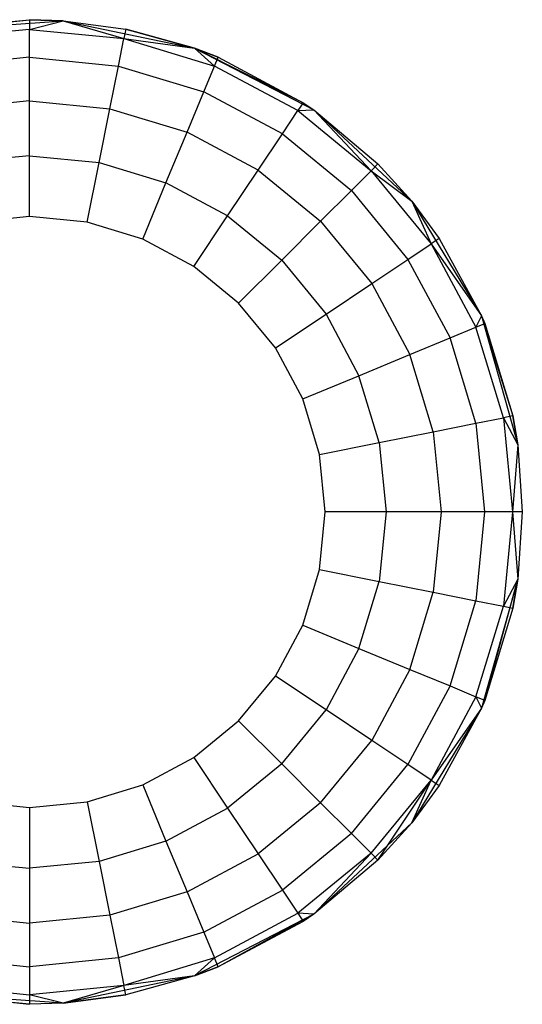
# Model space of a CAD drawing. Extents: x -263 to 235, y 0 to 1231.
# Tile 67 of 78: x 26 to 38, y 861 to 886. Entities that reach past the tile are written whole.
import ezdxf

# ---------------------------------------------------------------- set-up
doc = ezdxf.new("R2010")
doc.units = 0
doc.header["$LTSCALE"] = 25.4
doc.layers.get('0').update_dxf_attribs({"color": 13, "linetype": 'CONTINUOUS'})

# ---------------------------------------------------------------- blocks, each defined once
blk = doc.blocks.new('MONO-II-7705_STL_1')
at = {"color": 0}
for p, q in [((300.562, 915.845, 47.224), (303.105, 916.107, 52.224)), ((300.562, 915.845, 47.224), (303.105, 916.107, 52.224)), ((300.562, 915.845, 47.224), (303.958, 916.078, 47.224)), ((300.562, 915.845, 47.224), (303.958, 916.078, 47.224)), ((300.666, 915.867, 52.224), (303.105, 916.107, 52.224)), ((300.666, 915.867, 52.224), (303.105, 916.107, 52.224)), ((303.958, 916.078, 47.224), (303.105, 916.107, 52.224)), ((303.105, 916.107, 52.224), (303.958, 916.078, 52.224)), ((303.958, 916.078, 47.224), (303.105, 916.107, 52.224)), ((303.105, 916.107, 52.224), (303.958, 916.078, 52.224)), ((303.105, 916.107, 52.224), (303.105, 915.862, 53.769)), ((303.105, 916.107, 52.224), (303.105, 915.862, 53.769)), ((303.105, 915.862, 53.769), (303.958, 916.078, 52.224)), ((303.105, 915.862, 53.769), (303.958, 916.078, 52.224)), ((303.958, 916.078, 47.224), (307.291, 915.385, 47.224)), ((303.958, 916.078, 47.224), (307.291, 915.385, 47.224)), ((303.958, 916.078, 47.224), (305.544, 915.867, 52.224)), ((303.958, 916.078, 47.224), (305.544, 915.867, 52.224)), ((303.958, 916.078, 47.224), (303.958, 916.078, 52.224)), ((303.958, 916.078, 52.224), (305.544, 915.867, 52.224)), ((303.958, 916.078, 47.224), (303.958, 916.078, 52.224)), ((303.958, 916.078, 52.224), (305.544, 915.867, 52.224)), ((303.958, 916.078, 52.224), (305.496, 915.626, 53.769)), ((303.958, 916.078, 52.224), (305.496, 915.626, 53.769)), ((303.105, 915.862, 53.769), (300.714, 915.626, 53.769)), ((303.105, 915.862, 53.769), (300.714, 915.626, 53.769)), ((303.105, 915.152, 55.163), (303.105, 915.862, 53.769)), ((303.105, 915.862, 53.769), (305.496, 915.626, 53.769)), ((303.105, 915.862, 53.769), (305.496, 915.626, 53.769)), ((303.105, 915.152, 55.163), (303.105, 915.862, 53.769)), ((305.544, 915.867, 52.224), (305.496, 915.626, 53.769)), ((305.544, 915.867, 52.224), (305.496, 915.626, 53.769)), ((307.291, 915.385, 47.224), (305.544, 915.867, 52.224)), ((305.544, 915.867, 52.224), (307.291, 915.385, 52.224)), ((307.291, 915.385, 47.224), (305.544, 915.867, 52.224)), ((305.544, 915.867, 52.224), (307.291, 915.385, 52.224)), ((305.357, 914.93, 55.163), (305.496, 915.626, 53.769)), ((305.357, 914.93, 55.163), (305.496, 915.626, 53.769)), ((305.496, 915.626, 53.769), (307.291, 915.385, 52.224)), ((305.496, 915.626, 53.769), (307.291, 915.385, 52.224)), ((305.496, 915.626, 53.769), (307.795, 914.929, 53.769)), ((305.496, 915.626, 53.769), (307.795, 914.929, 53.769)), ((307.291, 915.385, 47.224), (310.314, 913.819, 47.224)), ((307.291, 915.385, 52.224), (307.889, 915.155, 52.224)), ((307.889, 915.155, 52.224), (307.291, 915.385, 47.224)), ((307.291, 915.385, 47.224), (307.291, 915.385, 52.224)), ((307.889, 915.155, 52.224), (307.291, 915.385, 47.224)), ((310.05, 914, 52.224), (307.291, 915.385, 47.224)), ((310.05, 914, 52.224), (307.291, 915.385, 47.224)), ((307.291, 915.385, 47.224), (310.314, 913.819, 47.224)), ((307.291, 915.385, 47.224), (307.291, 915.385, 52.224)), ((307.291, 915.385, 52.224), (307.889, 915.155, 52.224)), ((307.291, 915.385, 52.224), (307.795, 914.929, 53.769)), ((307.291, 915.385, 52.224), (307.795, 914.929, 53.769)), ((303.105, 915.152, 55.163), (300.853, 914.93, 55.163)), ((303.105, 915.152, 55.163), (300.853, 914.93, 55.163)), ((303.105, 914.046, 56.269), (303.105, 915.152, 55.163)), ((303.105, 915.152, 55.163), (305.357, 914.93, 55.163)), ((303.105, 915.152, 55.163), (305.357, 914.93, 55.163)), ((303.105, 914.046, 56.269), (303.105, 915.152, 55.163)), ((307.795, 914.929, 53.769), (307.889, 915.155, 52.224)), ((307.795, 914.929, 53.769), (307.889, 915.155, 52.224)), ((307.889, 915.155, 52.224), (310.05, 914, 52.224)), ((307.889, 915.155, 52.224), (310.05, 914, 52.224)), ((305.142, 913.845, 56.269), (305.357, 914.93, 55.163)), ((305.142, 913.845, 56.269), (305.357, 914.93, 55.163)), ((305.357, 914.93, 55.163), (307.523, 914.273, 55.163)), ((305.357, 914.93, 55.163), (307.523, 914.273, 55.163)), ((307.523, 914.273, 55.163), (307.795, 914.929, 53.769)), ((307.523, 914.273, 55.163), (307.795, 914.929, 53.769)), ((309.914, 913.797, 53.769), (307.795, 914.929, 53.769)), ((309.914, 913.797, 53.769), (307.795, 914.929, 53.769)), ((307.1, 913.251, 56.269), (307.523, 914.273, 55.163)), ((307.1, 913.251, 56.269), (307.523, 914.273, 55.163)), ((309.519, 913.206, 55.163), (307.523, 914.273, 55.163)), ((309.519, 913.206, 55.163), (307.523, 914.273, 55.163)), ((303.105, 914.046, 56.269), (301.069, 913.845, 56.269)), ((303.105, 914.046, 56.269), (301.069, 913.845, 56.269)), ((303.105, 912.652, 56.979), (303.105, 914.046, 56.269)), ((303.105, 914.046, 56.269), (305.142, 913.845, 56.269)), ((303.105, 914.046, 56.269), (305.142, 913.845, 56.269)), ((303.105, 912.652, 56.979), (303.105, 914.046, 56.269)), ((310.05, 914, 52.224), (309.914, 913.797, 53.769)), ((310.05, 914, 52.224), (309.914, 913.797, 53.769)), ((310.05, 914, 52.224), (310.314, 913.819, 47.224)), ((310.05, 914, 52.224), (310.314, 913.819, 47.224)), ((310.05, 914, 52.224), (310.314, 913.819, 52.224)), ((310.05, 914, 52.224), (310.314, 913.819, 52.224)), ((304.87, 912.478, 56.979), (305.142, 913.845, 56.269)), ((304.87, 912.478, 56.979), (305.142, 913.845, 56.269)), ((305.142, 913.845, 56.269), (307.1, 913.251, 56.269)), ((305.142, 913.845, 56.269), (307.1, 913.251, 56.269)), ((309.519, 913.206, 55.163), (309.914, 913.797, 53.769)), ((309.519, 913.206, 55.163), (309.914, 913.797, 53.769)), ((309.914, 913.797, 53.769), (310.314, 913.819, 52.224)), ((309.914, 913.797, 53.769), (310.314, 913.819, 52.224)), ((309.914, 913.797, 53.769), (311.771, 912.272, 53.769)), ((309.914, 913.797, 53.769), (311.771, 912.272, 53.769)), ((310.314, 913.819, 47.224), (312.801, 911.495, 47.224)), ((310.314, 913.819, 47.224), (311.944, 912.445, 52.224)), ((310.314, 913.819, 47.224), (312.801, 911.495, 47.224)), ((310.314, 913.819, 52.224), (310.314, 913.819, 47.224)), ((310.314, 913.819, 52.224), (310.314, 913.819, 47.224)), ((310.314, 913.819, 52.224), (311.944, 912.445, 52.224)), ((310.314, 913.819, 47.224), (311.944, 912.445, 52.224)), ((310.314, 913.819, 52.224), (311.944, 912.445, 52.224)), ((310.314, 913.819, 52.224), (311.771, 912.272, 53.769)), ((310.314, 913.819, 52.224), (311.771, 912.272, 53.769)), ((306.566, 911.963, 56.979), (307.1, 913.251, 56.269)), ((306.566, 911.963, 56.979), (307.1, 913.251, 56.269)), ((308.905, 912.286, 56.269), (307.1, 913.251, 56.269)), ((308.905, 912.286, 56.269), (307.1, 913.251, 56.269)), ((308.905, 912.286, 56.269), (309.519, 913.206, 55.163)), ((308.905, 912.286, 56.269), (309.519, 913.206, 55.163)), ((309.519, 913.206, 55.163), (311.269, 911.77, 55.163)), ((309.519, 913.206, 55.163), (311.269, 911.77, 55.163)), ((303.105, 912.652, 56.979), (301.34, 912.478, 56.979)), ((303.105, 912.652, 56.979), (301.34, 912.478, 56.979)), ((303.105, 911.107, 57.224), (303.105, 912.652, 56.979)), ((303.105, 912.652, 56.979), (304.87, 912.478, 56.979)), ((303.105, 912.652, 56.979), (304.87, 912.478, 56.979)), ((303.105, 911.107, 57.224), (303.105, 912.652, 56.979)), ((304.568, 910.963, 57.224), (304.87, 912.478, 56.979)), ((304.568, 910.963, 57.224), (304.87, 912.478, 56.979)), ((304.87, 912.478, 56.979), (306.566, 911.963, 56.979)), ((304.87, 912.478, 56.979), (306.566, 911.963, 56.979)), ((308.13, 911.127, 56.979), (308.905, 912.286, 56.269)), ((308.13, 911.127, 56.979), (308.905, 912.286, 56.269)), ((308.905, 912.286, 56.269), (310.487, 910.988, 56.269)), ((308.905, 912.286, 56.269), (310.487, 910.988, 56.269)), ((311.269, 911.77, 55.163), (311.771, 912.272, 53.769)), ((311.269, 911.77, 55.163), (311.771, 912.272, 53.769)), ((311.944, 912.445, 52.224), (311.771, 912.272, 53.769)), ((311.944, 912.445, 52.224), (311.771, 912.272, 53.769)), ((311.771, 912.272, 53.769), (312.801, 911.495, 52.224)), ((311.771, 912.272, 53.769), (312.801, 911.495, 52.224)), ((311.771, 912.272, 53.769), (313.295, 910.415, 53.769)), ((311.771, 912.272, 53.769), (313.295, 910.415, 53.769)), ((311.944, 912.445, 52.224), (312.801, 911.495, 47.224)), ((311.944, 912.445, 52.224), (312.801, 911.495, 47.224)), ((311.944, 912.445, 52.224), (312.801, 911.495, 52.224)), ((311.944, 912.445, 52.224), (312.801, 911.495, 52.224)), ((305.975, 910.536, 57.224), (306.566, 911.963, 56.979)), ((305.975, 910.536, 57.224), (306.566, 911.963, 56.979)), ((308.13, 911.127, 56.979), (306.566, 911.963, 56.979)), ((308.13, 911.127, 56.979), (306.566, 911.963, 56.979)), ((310.487, 910.988, 56.269), (311.269, 911.77, 55.163)), ((310.487, 910.988, 56.269), (311.269, 911.77, 55.163)), ((311.269, 911.77, 55.163), (312.704, 910.021, 55.163)), ((311.269, 911.77, 55.163), (312.704, 910.021, 55.163)), ((312.801, 911.495, 47.224), (314.57, 908.587, 47.224)), ((312.801, 911.495, 47.224), (313.498, 910.551, 52.224)), ((312.801, 911.495, 47.224), (314.57, 908.587, 47.224)), ((312.801, 911.495, 52.224), (312.801, 911.495, 47.224)), ((312.801, 911.495, 52.224), (312.801, 911.495, 47.224)), ((312.801, 911.495, 52.224), (313.498, 910.551, 52.224)), ((312.801, 911.495, 47.224), (313.498, 910.551, 52.224)), ((312.801, 911.495, 52.224), (313.498, 910.551, 52.224)), ((312.801, 911.495, 52.224), (313.295, 910.415, 53.769)), ((312.801, 911.495, 52.224), (313.295, 910.415, 53.769)), ((303.105, 911.107, 57.224), (301.642, 910.963, 57.224)), ((303.105, 911.107, 57.224), (301.642, 910.963, 57.224)), ((304.568, 910.963, 57.224), (303.105, 911.107, 57.224)), ((304.568, 910.963, 57.224), (303.105, 911.107, 57.224)), ((307.272, 909.843, 57.224), (308.13, 911.127, 56.979)), ((307.272, 909.843, 57.224), (308.13, 911.127, 56.979)), ((308.13, 911.127, 56.979), (309.501, 910.003, 56.979)), ((308.13, 911.127, 56.979), (309.501, 910.003, 56.979)), ((305.975, 910.536, 57.224), (304.568, 910.963, 57.224)), ((305.975, 910.536, 57.224), (304.568, 910.963, 57.224)), ((309.501, 910.003, 56.979), (310.487, 910.988, 56.269)), ((309.501, 910.003, 56.979), (310.487, 910.988, 56.269)), ((310.487, 910.988, 56.269), (311.785, 909.406, 56.269)), ((310.487, 910.988, 56.269), (311.785, 909.406, 56.269)), ((307.272, 909.843, 57.224), (305.975, 910.536, 57.224)), ((307.272, 909.843, 57.224), (305.975, 910.536, 57.224)), ((313.498, 910.551, 52.224), (313.295, 910.415, 53.769)), ((313.498, 910.551, 52.224), (313.295, 910.415, 53.769)), ((313.498, 910.551, 52.224), (314.57, 908.587, 47.224)), ((313.498, 910.551, 52.224), (314.57, 908.587, 47.224)), ((313.498, 910.551, 52.224), (314.57, 908.587, 52.224)), ((313.498, 910.551, 52.224), (314.57, 908.587, 52.224)), ((312.704, 910.021, 55.163), (313.295, 910.415, 53.769)), ((312.704, 910.021, 55.163), (313.295, 910.415, 53.769)), ((313.295, 910.415, 53.769), (314.57, 908.587, 52.224)), ((313.295, 910.415, 53.769), (314.57, 908.587, 52.224)), ((313.295, 910.415, 53.769), (314.427, 908.297, 53.769)), ((313.295, 910.415, 53.769), (314.427, 908.297, 53.769)), ((308.408, 908.91, 57.224), (309.501, 910.003, 56.979)), ((308.408, 908.91, 57.224), (309.501, 910.003, 56.979)), ((309.501, 910.003, 56.979), (310.626, 908.632, 56.979)), ((309.501, 910.003, 56.979), (310.626, 908.632, 56.979)), ((311.785, 909.406, 56.269), (312.704, 910.021, 55.163)), ((311.785, 909.406, 56.269), (312.704, 910.021, 55.163)), ((312.704, 910.021, 55.163), (313.771, 908.025, 55.163)), ((312.704, 910.021, 55.163), (313.771, 908.025, 55.163)), ((308.408, 908.91, 57.224), (307.272, 909.843, 57.224)), ((308.408, 908.91, 57.224), (307.272, 909.843, 57.224)), ((310.626, 908.632, 56.979), (311.785, 909.406, 56.269)), ((310.626, 908.632, 56.979), (311.785, 909.406, 56.269)), ((311.785, 909.406, 56.269), (312.749, 907.602, 56.269)), ((311.785, 909.406, 56.269), (312.749, 907.602, 56.269)), ((309.341, 907.773, 57.224), (308.408, 908.91, 57.224)), ((309.341, 907.773, 57.224), (308.408, 908.91, 57.224)), ((309.341, 907.773, 57.224), (310.626, 908.632, 56.979)), ((309.341, 907.773, 57.224), (310.626, 908.632, 56.979)), ((310.626, 908.632, 56.979), (311.462, 907.068, 56.979)), ((310.626, 908.632, 56.979), (311.462, 907.068, 56.979)), ((314.57, 908.587, 52.224), (314.427, 908.297, 53.769)), ((314.57, 908.587, 52.224), (314.427, 908.297, 53.769)), ((314.57, 908.587, 47.224), (315.489, 905.309, 47.224)), ((314.57, 908.587, 47.224), (315.489, 905.309, 47.224)), ((314.57, 908.587, 47.224), (315.365, 906.045, 52.224)), ((314.57, 908.587, 47.224), (315.365, 906.045, 52.224)), ((314.57, 908.587, 47.224), (314.654, 908.39, 52.224)), ((314.57, 908.587, 52.224), (314.57, 908.587, 47.224)), ((314.57, 908.587, 52.224), (314.57, 908.587, 47.224)), ((314.57, 908.587, 52.224), (314.654, 908.39, 52.224)), ((314.57, 908.587, 47.224), (314.654, 908.39, 52.224)), ((314.57, 908.587, 52.224), (314.654, 908.39, 52.224)), ((313.771, 908.025, 55.163), (314.427, 908.297, 53.769)), ((313.771, 908.025, 55.163), (314.427, 908.297, 53.769)), ((314.427, 908.297, 53.769), (314.654, 908.39, 52.224)), ((314.427, 908.297, 53.769), (314.654, 908.39, 52.224)), ((315.125, 905.998, 53.769), (314.427, 908.297, 53.769)), ((315.125, 905.998, 53.769), (314.427, 908.297, 53.769)), ((314.654, 908.39, 52.224), (315.365, 906.045, 52.224)), ((314.654, 908.39, 52.224), (315.365, 906.045, 52.224)), ((312.749, 907.602, 56.269), (313.771, 908.025, 55.163)), ((312.749, 907.602, 56.269), (313.771, 908.025, 55.163)), ((314.428, 905.859, 55.163), (313.771, 908.025, 55.163)), ((314.428, 905.859, 55.163), (313.771, 908.025, 55.163)), ((310.034, 906.477, 57.224), (309.341, 907.773, 57.224)), ((310.034, 906.477, 57.224), (309.341, 907.773, 57.224)), ((311.462, 907.068, 56.979), (312.749, 907.602, 56.269)), ((311.462, 907.068, 56.979), (312.749, 907.602, 56.269)), ((313.343, 905.643, 56.269), (312.749, 907.602, 56.269)), ((313.343, 905.643, 56.269), (312.749, 907.602, 56.269)), ((310.034, 906.477, 57.224), (311.462, 907.068, 56.979)), ((310.034, 906.477, 57.224), (311.462, 907.068, 56.979)), ((311.976, 905.371, 56.979), (311.462, 907.068, 56.979)), ((311.976, 905.371, 56.979), (311.462, 907.068, 56.979)), ((310.461, 905.07, 57.224), (310.034, 906.477, 57.224)), ((310.461, 905.07, 57.224), (310.034, 906.477, 57.224)), ((315.365, 906.045, 52.224), (315.125, 905.998, 53.769)), ((315.365, 906.045, 52.224), (315.125, 905.998, 53.769)), ((315.489, 905.309, 47.224), (315.365, 906.045, 52.224)), ((315.365, 906.045, 52.224), (315.489, 905.309, 52.224)), ((315.489, 905.309, 47.224), (315.365, 906.045, 52.224)), ((315.365, 906.045, 52.224), (315.489, 905.309, 52.224)), ((313.343, 905.643, 56.269), (314.428, 905.859, 55.163)), ((313.343, 905.643, 56.269), (314.428, 905.859, 55.163)), ((314.428, 905.859, 55.163), (315.125, 905.998, 53.769)), ((314.428, 905.859, 55.163), (315.125, 905.998, 53.769)), ((314.428, 905.859, 55.163), (314.65, 903.607, 55.163)), ((314.428, 905.859, 55.163), (314.65, 903.607, 55.163)), ((315.125, 905.998, 53.769), (315.489, 905.309, 52.224)), ((315.125, 905.998, 53.769), (315.489, 905.309, 52.224)), ((315.125, 905.998, 53.769), (315.36, 903.607, 53.769)), ((315.125, 905.998, 53.769), (315.36, 903.607, 53.769)), ((311.976, 905.371, 56.979), (313.343, 905.643, 56.269)), ((311.976, 905.371, 56.979), (313.343, 905.643, 56.269)), ((313.343, 905.643, 56.269), (313.544, 903.607, 56.269)), ((313.343, 905.643, 56.269), (313.544, 903.607, 56.269)), ((310.461, 905.07, 57.224), (311.976, 905.371, 56.979)), ((310.461, 905.07, 57.224), (311.976, 905.371, 56.979)), ((311.976, 905.371, 56.979), (312.15, 903.607, 56.979)), ((311.976, 905.371, 56.979), (312.15, 903.607, 56.979)), ((315.489, 905.309, 52.224), (315.36, 903.607, 53.769)), ((315.489, 905.309, 52.224), (315.36, 903.607, 53.769)), ((315.489, 905.309, 47.224), (315.605, 903.607, 47.224)), ((315.489, 905.309, 47.224), (315.605, 903.607, 47.224)), ((315.489, 905.309, 47.224), (315.489, 905.309, 52.224)), ((315.489, 905.309, 52.224), (315.605, 903.607, 52.224)), ((315.489, 905.309, 47.224), (315.489, 905.309, 52.224)), ((315.489, 905.309, 52.224), (315.605, 903.607, 52.224)), ((310.605, 903.607, 57.224), (310.461, 905.07, 57.224)), ((310.605, 903.607, 57.224), (310.461, 905.07, 57.224)), ((310.461, 902.143, 57.224), (310.605, 903.607, 57.224)), ((310.461, 902.143, 57.224), (310.605, 903.607, 57.224)), ((312.15, 903.607, 56.979), (310.605, 903.607, 57.224)), ((312.15, 903.607, 56.979), (310.605, 903.607, 57.224)), ((312.15, 903.607, 56.979), (311.976, 901.842, 56.979)), ((312.15, 903.607, 56.979), (311.976, 901.842, 56.979)), ((313.544, 903.607, 56.269), (312.15, 903.607, 56.979)), ((313.544, 903.607, 56.269), (312.15, 903.607, 56.979)), ((313.544, 903.607, 56.269), (313.343, 901.57, 56.269)), ((313.544, 903.607, 56.269), (313.343, 901.57, 56.269)), ((314.65, 903.607, 55.163), (313.544, 903.607, 56.269)), ((314.65, 903.607, 55.163), (313.544, 903.607, 56.269)), ((314.65, 903.607, 55.163), (314.428, 901.354, 55.163)), ((314.65, 903.607, 55.163), (314.428, 901.354, 55.163)), ((315.36, 903.607, 53.769), (314.65, 903.607, 55.163)), ((315.36, 903.607, 53.769), (314.65, 903.607, 55.163)), ((315.36, 903.607, 53.769), (315.125, 901.216, 53.769)), ((315.36, 903.607, 53.769), (315.125, 901.216, 53.769)), ((315.605, 903.607, 52.224), (315.36, 903.607, 53.769)), ((315.36, 903.607, 53.769), (315.489, 901.905, 52.224)), ((315.36, 903.607, 53.769), (315.489, 901.905, 52.224)), ((315.605, 903.607, 52.224), (315.36, 903.607, 53.769)), ((315.605, 903.607, 47.224), (315.489, 901.905, 47.224)), ((315.605, 903.607, 47.224), (315.489, 901.905, 47.224)), ((315.605, 903.607, 52.224), (315.489, 901.905, 52.224)), ((315.605, 903.607, 52.224), (315.489, 901.905, 52.224)), ((315.605, 903.607, 47.224), (315.605, 903.607, 52.224)), ((315.605, 903.607, 47.224), (315.605, 903.607, 52.224)), ((310.034, 900.737, 57.224), (310.461, 902.143, 57.224)), ((310.034, 900.737, 57.224), (310.461, 902.143, 57.224)), ((310.461, 902.143, 57.224), (311.976, 901.842, 56.979)), ((310.461, 902.143, 57.224), (311.976, 901.842, 56.979)), ((311.462, 900.145, 56.979), (311.976, 901.842, 56.979)), ((311.462, 900.145, 56.979), (311.976, 901.842, 56.979)), ((311.976, 901.842, 56.979), (313.343, 901.57, 56.269)), ((311.976, 901.842, 56.979), (313.343, 901.57, 56.269)), ((315.489, 901.905, 47.224), (314.57, 898.627, 47.224)), ((315.489, 901.905, 47.224), (314.57, 898.627, 47.224)), ((314.654, 898.823, 52.224), (315.489, 901.905, 47.224)), ((314.654, 898.823, 52.224), (315.489, 901.905, 47.224)), ((315.489, 901.905, 52.224), (315.125, 901.216, 53.769)), ((315.489, 901.905, 52.224), (315.125, 901.216, 53.769)), ((315.489, 901.905, 52.224), (315.365, 901.168, 52.224)), ((315.365, 901.168, 52.224), (315.489, 901.905, 47.224)), ((315.365, 901.168, 52.224), (315.489, 901.905, 47.224)), ((315.489, 901.905, 52.224), (315.365, 901.168, 52.224)), ((315.489, 901.905, 47.224), (315.489, 901.905, 52.224)), ((315.489, 901.905, 47.224), (315.489, 901.905, 52.224)), ((312.749, 899.612, 56.269), (313.343, 901.57, 56.269)), ((312.749, 899.612, 56.269), (313.343, 901.57, 56.269)), ((313.343, 901.57, 56.269), (314.428, 901.354, 55.163)), ((313.343, 901.57, 56.269), (314.428, 901.354, 55.163)), ((313.771, 899.189, 55.163), (314.428, 901.354, 55.163)), ((313.771, 899.189, 55.163), (314.428, 901.354, 55.163)), ((314.428, 901.354, 55.163), (315.125, 901.216, 53.769)), ((314.428, 901.354, 55.163), (315.125, 901.216, 53.769)), ((314.427, 898.917, 53.769), (315.125, 901.216, 53.769)), ((314.427, 898.917, 53.769), (315.125, 901.216, 53.769)), ((315.365, 901.168, 52.224), (314.654, 898.823, 52.224)), ((315.365, 901.168, 52.224), (314.654, 898.823, 52.224)), ((315.125, 901.216, 53.769), (315.365, 901.168, 52.224)), ((315.125, 901.216, 53.769), (315.365, 901.168, 52.224)), ((309.341, 899.44, 57.224), (310.034, 900.737, 57.224)), ((309.341, 899.44, 57.224), (310.034, 900.737, 57.224)), ((310.034, 900.737, 57.224), (311.462, 900.145, 56.979)), ((310.034, 900.737, 57.224), (311.462, 900.145, 56.979)), ((311.462, 900.145, 56.979), (310.626, 898.581, 56.979)), ((311.462, 900.145, 56.979), (310.626, 898.581, 56.979)), ((311.462, 900.145, 56.979), (312.749, 899.612, 56.269)), ((311.462, 900.145, 56.979), (312.749, 899.612, 56.269)), ((312.749, 899.612, 56.269), (311.785, 897.807, 56.269)), ((312.749, 899.612, 56.269), (311.785, 897.807, 56.269)), ((312.749, 899.612, 56.269), (313.771, 899.189, 55.163)), ((312.749, 899.612, 56.269), (313.771, 899.189, 55.163)), ((308.408, 898.303, 57.224), (309.341, 899.44, 57.224)), ((308.408, 898.303, 57.224), (309.341, 899.44, 57.224)), ((310.626, 898.581, 56.979), (309.341, 899.44, 57.224)), ((310.626, 898.581, 56.979), (309.341, 899.44, 57.224)), ((313.771, 899.189, 55.163), (312.704, 897.193, 55.163)), ((313.771, 899.189, 55.163), (312.704, 897.193, 55.163)), ((313.771, 899.189, 55.163), (314.427, 898.917, 53.769)), ((313.771, 899.189, 55.163), (314.427, 898.917, 53.769)), ((314.427, 898.917, 53.769), (313.295, 896.798, 53.769)), ((314.427, 898.917, 53.769), (313.295, 896.798, 53.769)), ((314.654, 898.823, 52.224), (314.427, 898.917, 53.769)), ((314.427, 898.917, 53.769), (314.57, 898.627, 52.224)), ((314.654, 898.823, 52.224), (314.427, 898.917, 53.769)), ((314.427, 898.917, 53.769), (314.57, 898.627, 52.224)), ((314.654, 898.823, 52.224), (314.57, 898.627, 47.224)), ((314.654, 898.823, 52.224), (314.57, 898.627, 47.224)), ((314.654, 898.823, 52.224), (314.57, 898.627, 52.224)), ((314.654, 898.823, 52.224), (314.57, 898.627, 52.224)), ((309.501, 897.211, 56.979), (310.626, 898.581, 56.979)), ((309.501, 897.211, 56.979), (310.626, 898.581, 56.979)), ((311.785, 897.807, 56.269), (310.626, 898.581, 56.979)), ((311.785, 897.807, 56.269), (310.626, 898.581, 56.979)), ((314.57, 898.627, 47.224), (312.801, 895.718, 47.224)), ((314.57, 898.627, 47.224), (312.801, 895.718, 47.224)), ((314.57, 898.627, 52.224), (313.295, 896.798, 53.769)), ((314.57, 898.627, 52.224), (313.295, 896.798, 53.769)), ((314.57, 898.627, 47.224), (313.498, 896.662, 52.224)), ((314.57, 898.627, 52.224), (313.498, 896.662, 52.224)), ((314.57, 898.627, 47.224), (313.498, 896.662, 52.224)), ((314.57, 898.627, 52.224), (313.498, 896.662, 52.224)), ((314.57, 898.627, 52.224), (314.57, 898.627, 47.224)), ((314.57, 898.627, 52.224), (314.57, 898.627, 47.224)), ((307.272, 897.371, 57.224), (308.408, 898.303, 57.224)), ((307.272, 897.371, 57.224), (308.408, 898.303, 57.224)), ((308.408, 898.303, 57.224), (309.501, 897.211, 56.979)), ((308.408, 898.303, 57.224), (309.501, 897.211, 56.979)), ((310.487, 896.225, 56.269), (311.785, 897.807, 56.269)), ((310.487, 896.225, 56.269), (311.785, 897.807, 56.269)), ((312.704, 897.193, 55.163), (311.785, 897.807, 56.269)), ((312.704, 897.193, 55.163), (311.785, 897.807, 56.269)), ((305.975, 896.678, 57.224), (307.272, 897.371, 57.224)), ((305.975, 896.678, 57.224), (307.272, 897.371, 57.224)), ((307.272, 897.371, 57.224), (308.13, 896.086, 56.979)), ((307.272, 897.371, 57.224), (308.13, 896.086, 56.979)), ((309.501, 897.211, 56.979), (308.13, 896.086, 56.979)), ((309.501, 897.211, 56.979), (308.13, 896.086, 56.979)), ((309.501, 897.211, 56.979), (310.487, 896.225, 56.269)), ((309.501, 897.211, 56.979), (310.487, 896.225, 56.269)), ((311.269, 895.443, 55.163), (312.704, 897.193, 55.163)), ((311.269, 895.443, 55.163), (312.704, 897.193, 55.163)), ((313.295, 896.798, 53.769), (312.704, 897.193, 55.163)), ((313.295, 896.798, 53.769), (312.704, 897.193, 55.163)), ((311.771, 894.941, 53.769), (313.295, 896.798, 53.769)), ((311.771, 894.941, 53.769), (313.295, 896.798, 53.769)), ((311.944, 894.768, 52.224), (313.295, 896.798, 53.769)), ((311.944, 894.768, 52.224), (313.295, 896.798, 53.769)), ((312.801, 895.718, 52.224), (313.295, 896.798, 53.769)), ((312.801, 895.718, 52.224), (313.295, 896.798, 53.769)), ((313.295, 896.798, 53.769), (313.498, 896.662, 52.224)), ((313.295, 896.798, 53.769), (313.498, 896.662, 52.224)), ((304.568, 896.251, 57.224), (305.975, 896.678, 57.224)), ((304.568, 896.251, 57.224), (305.975, 896.678, 57.224)), ((305.975, 896.678, 57.224), (306.566, 895.25, 56.979)), ((305.975, 896.678, 57.224), (306.566, 895.25, 56.979)), ((313.498, 896.662, 52.224), (312.801, 895.718, 47.224)), ((313.498, 896.662, 52.224), (312.801, 895.718, 47.224)), ((313.498, 896.662, 52.224), (312.801, 895.718, 52.224)), ((313.498, 896.662, 52.224), (312.801, 895.718, 52.224)), ((301.642, 896.251, 57.224), (303.105, 896.107, 57.224)), ((301.642, 896.251, 57.224), (303.105, 896.107, 57.224)), ((303.105, 896.107, 57.224), (304.568, 896.251, 57.224)), ((303.105, 896.107, 57.224), (304.568, 896.251, 57.224)), ((304.568, 896.251, 57.224), (304.87, 894.735, 56.979)), ((304.568, 896.251, 57.224), (304.87, 894.735, 56.979)), ((303.105, 896.107, 57.224), (303.105, 894.562, 56.979)), ((303.105, 896.107, 57.224), (303.105, 894.562, 56.979)), ((306.566, 895.25, 56.979), (308.13, 896.086, 56.979)), ((306.566, 895.25, 56.979), (308.13, 896.086, 56.979)), ((308.13, 896.086, 56.979), (308.905, 894.927, 56.269)), ((308.13, 896.086, 56.979), (308.905, 894.927, 56.269)), ((310.487, 896.225, 56.269), (308.905, 894.927, 56.269)), ((310.487, 896.225, 56.269), (308.905, 894.927, 56.269)), ((310.487, 896.225, 56.269), (311.269, 895.443, 55.163)), ((310.487, 896.225, 56.269), (311.269, 895.443, 55.163)), ((312.801, 895.718, 47.224), (310.314, 893.395, 47.224)), ((312.801, 895.718, 47.224), (310.314, 893.395, 47.224)), ((312.801, 895.718, 47.224), (311.944, 894.768, 52.224)), ((312.801, 895.718, 52.224), (311.944, 894.768, 52.224)), ((312.801, 895.718, 47.224), (311.944, 894.768, 52.224)), ((312.801, 895.718, 52.224), (311.944, 894.768, 52.224)), ((312.801, 895.718, 52.224), (312.801, 895.718, 47.224)), ((312.801, 895.718, 52.224), (312.801, 895.718, 47.224)), ((306.566, 895.25, 56.979), (304.87, 894.735, 56.979)), ((306.566, 895.25, 56.979), (304.87, 894.735, 56.979)), ((306.566, 895.25, 56.979), (307.1, 893.962, 56.269)), ((306.566, 895.25, 56.979), (307.1, 893.962, 56.269)), ((311.269, 895.443, 55.163), (309.519, 894.007, 55.163)), ((311.269, 895.443, 55.163), (309.519, 894.007, 55.163)), ((311.269, 895.443, 55.163), (311.771, 894.941, 53.769)), ((311.269, 895.443, 55.163), (311.771, 894.941, 53.769)), ((307.1, 893.962, 56.269), (308.905, 894.927, 56.269)), ((307.1, 893.962, 56.269), (308.905, 894.927, 56.269)), ((308.905, 894.927, 56.269), (309.519, 894.007, 55.163)), ((308.905, 894.927, 56.269), (309.519, 894.007, 55.163)), ((311.771, 894.941, 53.769), (309.914, 893.417, 53.769)), ((311.771, 894.941, 53.769), (309.914, 893.417, 53.769)), ((311.771, 894.941, 53.769), (310.314, 893.395, 52.224)), ((311.771, 894.941, 53.769), (310.314, 893.395, 52.224)), ((311.944, 894.768, 52.224), (310.314, 893.395, 47.224)), ((311.944, 894.768, 52.224), (310.314, 893.395, 47.224)), ((311.944, 894.768, 52.224), (310.314, 893.395, 52.224)), ((311.944, 894.768, 52.224), (310.314, 893.395, 52.224)), ((311.944, 894.768, 52.224), (311.771, 894.941, 53.769)), ((311.944, 894.768, 52.224), (311.771, 894.941, 53.769)), ((301.34, 894.735, 56.979), (303.105, 894.562, 56.979)), ((301.34, 894.735, 56.979), (303.105, 894.562, 56.979)), ((304.87, 894.735, 56.979), (303.105, 894.562, 56.979)), ((304.87, 894.735, 56.979), (303.105, 894.562, 56.979)), ((303.105, 894.562, 56.979), (303.105, 893.168, 56.269)), ((303.105, 894.562, 56.979), (303.105, 893.168, 56.269)), ((304.87, 894.735, 56.979), (305.142, 893.368, 56.269)), ((304.87, 894.735, 56.979), (305.142, 893.368, 56.269)), ((307.523, 892.94, 55.163), (309.519, 894.007, 55.163)), ((307.523, 892.94, 55.163), (309.519, 894.007, 55.163)), ((309.519, 894.007, 55.163), (309.914, 893.417, 53.769)), ((309.519, 894.007, 55.163), (309.914, 893.417, 53.769)), ((307.1, 893.962, 56.269), (305.142, 893.368, 56.269)), ((307.1, 893.962, 56.269), (305.142, 893.368, 56.269)), ((307.1, 893.962, 56.269), (307.523, 892.94, 55.163)), ((307.1, 893.962, 56.269), (307.523, 892.94, 55.163)), ((301.069, 893.368, 56.269), (303.105, 893.168, 56.269)), ((301.069, 893.368, 56.269), (303.105, 893.168, 56.269)), ((305.142, 893.368, 56.269), (303.105, 893.168, 56.269)), ((305.142, 893.368, 56.269), (303.105, 893.168, 56.269)), ((305.142, 893.368, 56.269), (305.357, 892.283, 55.163)), ((305.142, 893.368, 56.269), (305.357, 892.283, 55.163)), ((310.314, 893.395, 47.224), (307.291, 891.828, 47.224)), ((310.314, 893.395, 47.224), (307.291, 891.828, 47.224)), ((307.795, 892.284, 53.769), (309.914, 893.417, 53.769)), ((307.795, 892.284, 53.769), (309.914, 893.417, 53.769)), ((310.314, 893.395, 47.224), (307.889, 892.058, 52.224)), ((310.314, 893.395, 47.224), (307.889, 892.058, 52.224)), ((310.314, 893.395, 52.224), (309.914, 893.417, 53.769)), ((309.914, 893.417, 53.769), (310.05, 893.213, 52.224)), ((310.314, 893.395, 52.224), (309.914, 893.417, 53.769)), ((309.914, 893.417, 53.769), (310.05, 893.213, 52.224)), ((310.314, 893.395, 47.224), (310.05, 893.213, 52.224)), ((310.314, 893.395, 52.224), (310.05, 893.213, 52.224)), ((310.314, 893.395, 47.224), (310.05, 893.213, 52.224)), ((310.314, 893.395, 52.224), (310.05, 893.213, 52.224)), ((310.314, 893.395, 52.224), (310.314, 893.395, 47.224)), ((310.314, 893.395, 52.224), (310.314, 893.395, 47.224)), ((303.105, 893.168, 56.269), (303.105, 892.062, 55.163)), ((303.105, 893.168, 56.269), (303.105, 892.062, 55.163)), ((310.05, 893.213, 52.224), (307.889, 892.058, 52.224)), ((310.05, 893.213, 52.224), (307.889, 892.058, 52.224)), ((307.523, 892.94, 55.163), (305.357, 892.283, 55.163)), ((307.523, 892.94, 55.163), (305.357, 892.283, 55.163)), ((307.523, 892.94, 55.163), (307.795, 892.284, 53.769)), ((307.523, 892.94, 55.163), (307.795, 892.284, 53.769)), ((300.853, 892.283, 55.163), (303.105, 892.062, 55.163)), ((300.853, 892.283, 55.163), (303.105, 892.062, 55.163)), ((305.357, 892.283, 55.163), (303.105, 892.062, 55.163)), ((305.357, 892.283, 55.163), (303.105, 892.062, 55.163)), ((305.357, 892.283, 55.163), (305.496, 891.587, 53.769)), ((305.357, 892.283, 55.163), (305.496, 891.587, 53.769)), ((307.795, 892.284, 53.769), (305.496, 891.587, 53.769)), ((307.795, 892.284, 53.769), (305.496, 891.587, 53.769)), ((307.795, 892.284, 53.769), (307.291, 891.828, 52.224)), ((307.795, 892.284, 53.769), (307.291, 891.828, 52.224)), ((307.889, 892.058, 52.224), (307.795, 892.284, 53.769)), ((307.889, 892.058, 52.224), (307.795, 892.284, 53.769)), ((303.105, 892.062, 55.163), (303.105, 891.351, 53.769)), ((303.105, 892.062, 55.163), (303.105, 891.351, 53.769)), ((307.291, 891.828, 47.224), (307.889, 892.058, 52.224)), ((307.889, 892.058, 52.224), (307.291, 891.828, 52.224)), ((307.291, 891.828, 47.224), (307.889, 892.058, 52.224)), ((307.889, 892.058, 52.224), (307.291, 891.828, 52.224)), ((307.291, 891.828, 47.224), (303.958, 891.136, 47.224)), ((307.291, 891.828, 47.224), (303.958, 891.136, 47.224)), ((307.291, 891.828, 52.224), (305.496, 891.587, 53.769)), ((307.291, 891.828, 52.224), (305.496, 891.587, 53.769)), ((307.291, 891.828, 47.224), (305.544, 891.347, 52.224)), ((307.291, 891.828, 47.224), (305.544, 891.347, 52.224)), ((307.291, 891.828, 52.224), (305.544, 891.347, 52.224)), ((307.291, 891.828, 52.224), (305.544, 891.347, 52.224)), ((307.291, 891.828, 47.224), (307.291, 891.828, 52.224)), ((307.291, 891.828, 47.224), (307.291, 891.828, 52.224)), ((300.714, 891.587, 53.769), (303.105, 891.351, 53.769)), ((300.714, 891.587, 53.769), (303.105, 891.351, 53.769)), ((305.496, 891.587, 53.769), (303.105, 891.351, 53.769)), ((305.496, 891.587, 53.769), (303.105, 891.351, 53.769)), ((305.496, 891.587, 53.769), (303.958, 891.136, 52.224)), ((305.496, 891.587, 53.769), (303.958, 891.136, 52.224)), ((305.544, 891.347, 52.224), (305.496, 891.587, 53.769)), ((305.544, 891.347, 52.224), (305.496, 891.587, 53.769)), ((303.958, 891.136, 47.224), (300.562, 891.368, 47.224)), ((300.562, 891.368, 47.224), (303.105, 891.107, 52.224)), ((300.562, 891.368, 47.224), (303.105, 891.107, 52.224)), ((303.958, 891.136, 47.224), (300.562, 891.368, 47.224)), ((303.105, 891.107, 52.224), (300.666, 891.347, 52.224)), ((303.105, 891.107, 52.224), (300.666, 891.347, 52.224)), ((303.958, 891.136, 52.224), (303.105, 891.351, 53.769)), ((303.105, 891.351, 53.769), (303.105, 891.107, 52.224)), ((303.958, 891.136, 52.224), (303.105, 891.351, 53.769)), ((303.105, 891.351, 53.769), (303.105, 891.107, 52.224)), ((303.958, 891.136, 47.224), (305.544, 891.347, 52.224)), ((305.544, 891.347, 52.224), (303.958, 891.136, 52.224)), ((303.958, 891.136, 47.224), (305.544, 891.347, 52.224)), ((305.544, 891.347, 52.224), (303.958, 891.136, 52.224)), ((303.958, 891.136, 47.224), (303.105, 891.107, 52.224)), ((303.958, 891.136, 47.224), (303.105, 891.107, 52.224)), ((303.958, 891.136, 52.224), (303.105, 891.107, 52.224)), ((303.958, 891.136, 52.224), (303.105, 891.107, 52.224)), ((303.958, 891.136, 47.224), (303.958, 891.136, 52.224)), ((303.958, 891.136, 47.224), (303.958, 891.136, 52.224))]:
    blk.add_line(p, q, dxfattribs=at)

msp = doc.modelspace()

# ---------------------------------------------------------------- block references
at = {"color": 25}
msp.add_blockref('MONO-II-7705_STL_1', (-277.331, -30.516, -27.224), dxfattribs=at)

doc.saveas('drawing.dxf')
